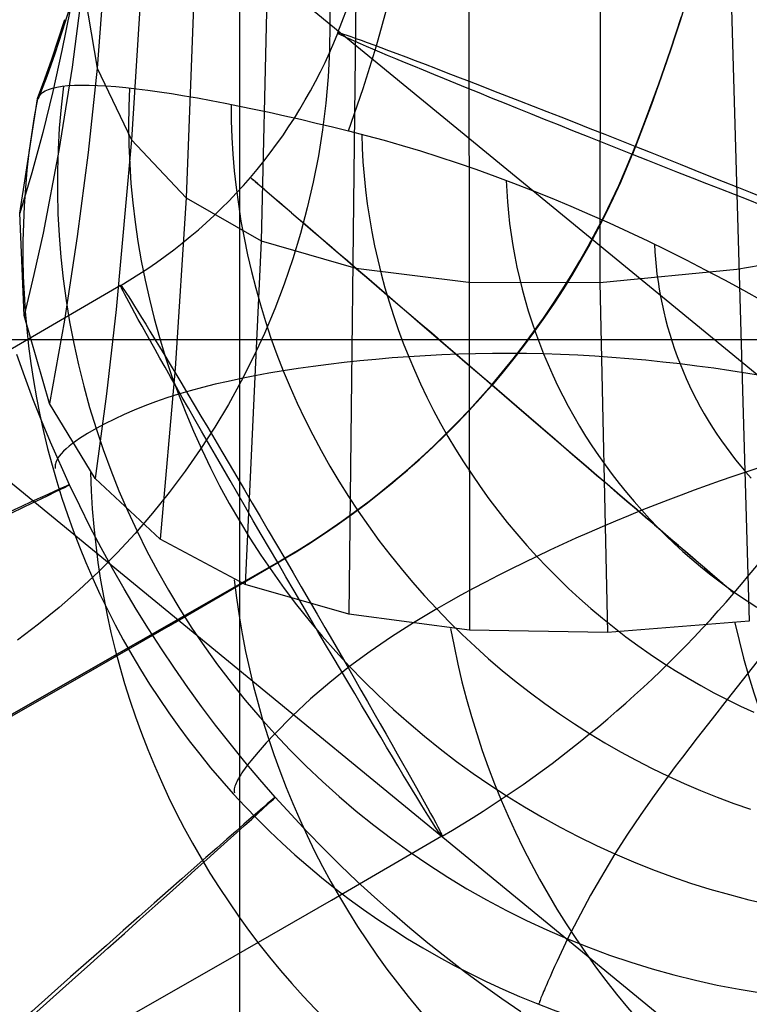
# Model space of a CAD drawing. Extents: x -919 to -345, y -585 to -19.
# Tile 68 of 123: x -399 to -388, y -502 to -486. Entities that reach past the tile are written whole.
import ezdxf

# ---------------------------------------------------------------- set-up
doc = ezdxf.new("R2010")
doc.units = 0
for name, color, linetype in [('GAMBE', 13, 'CONTINUOUS'), ('IMBOTT_SEDU', 139, 'CONTINUOUS'), ('SCHIUMATO', 84, 'CONTINUOUS'), ('TELAIO', 3, 'CONTINUOUS')]:
    doc.layers.add(name, color=color, linetype=linetype)

msp = doc.modelspace()

# ---------------------------------------------------------------- linework, layer by layer
at = {"layer": 'GAMBE'}
for p, q in [((-395.939, -508.851, -455.562), (-395.939, -473.818, -455.562)), ((-394.526, -475.332, -248.324), (-394.528, -486.377, -248.324)), ((-407.28, -475.912, -41.086), (-381.776, -496.842, -455.562)), ((-410.761, -484.357, -41.086), (-385.257, -505.286, -455.562)), ((-394.528, -486.377, -248.324), (-394.535, -486.793, -248.324)), ((-394.535, -486.793, -248.324), (-394.557, -487.209, -248.324)), ((-394.557, -487.209, -248.324), (-394.593, -487.624, -248.324)), ((-394.593, -487.624, -248.324), (-394.644, -488.038, -248.324)), ((-394.644, -488.038, -248.324), (-394.709, -488.449, -248.324)), ((-394.709, -488.449, -248.324), (-394.788, -488.858, -248.324)), ((-394.788, -488.858, -248.324), (-394.882, -489.264, -248.324)), ((-394.882, -489.264, -248.324), (-394.989, -489.666, -248.324)), ((-394.989, -489.666, -248.324), (-395.11, -490.065, -248.324)), ((-395.11, -490.065, -248.324), (-395.246, -490.459, -248.324)), ((-395.246, -490.459, -248.324), (-395.394, -490.848, -248.324)), ((-395.394, -490.848, -248.324), (-395.556, -491.232, -248.324)), ((-381.775, -491.334, -455.562), (-410.103, -491.334, -455.562)), ((-395.556, -491.232, -248.324), (-395.732, -491.609, -248.324)), ((-395.732, -491.609, -248.324), (-395.92, -491.981, -248.324)), ((-395.92, -491.981, -248.324), (-396.121, -492.346, -248.324)), ((-396.121, -492.346, -248.324), (-396.335, -492.703, -248.324)), ((-396.335, -492.703, -248.324), (-396.561, -493.053, -248.324)), ((-396.561, -493.053, -248.324), (-396.799, -493.395, -248.324)), ((-396.799, -493.395, -248.324), (-397.049, -493.728, -248.324)), ((-397.049, -493.728, -248.324), (-397.31, -494.053, -248.324)), ((-397.31, -494.053, -248.324), (-397.582, -494.368, -248.324)), ((-397.582, -494.368, -248.324), (-397.865, -494.674, -248.324)), ((-397.865, -494.674, -248.324), (-398.158, -494.969, -248.324)), ((-398.158, -494.969, -248.324), (-398.462, -495.255, -248.324)), ((-398.462, -495.255, -248.324), (-398.775, -495.529, -248.324)), ((-398.775, -495.529, -248.324), (-399.098, -495.793, -248.324)), ((-399.098, -495.793, -248.324), (-399.429, -496.045, -248.324))]:
    msp.add_line(p, q, dxfattribs=at)
at = {"layer": 'IMBOTT_SEDU'}
for p, q in [((-399.315, -491.916, -29.569), (-399.439, -491.564, -29.567)), ((-399.186, -492.261, -29.571), (-399.315, -491.916, -29.569)), ((-399.052, -492.6, -29.572), (-399.186, -492.261, -29.571)), ((-398.912, -492.937, -29.574), (-399.052, -492.6, -29.572)), ((-398.612, -493.605, -29.578), (-398.912, -492.937, -29.574)), ((-398.452, -493.939, -29.58), (-398.612, -493.605, -29.578)), ((-398.286, -494.269, -29.582), (-398.452, -493.939, -29.58)), ((-398.114, -494.596, -29.584), (-398.286, -494.269, -29.582)), ((-397.937, -494.919, -29.586), (-398.114, -494.596, -29.584)), ((-397.754, -495.239, -29.588), (-397.937, -494.919, -29.586)), ((-397.565, -495.556, -29.59), (-397.754, -495.239, -29.588)), ((-397.371, -495.868, -29.592), (-397.565, -495.556, -29.59)), ((-397.172, -496.177, -29.594), (-397.371, -495.868, -29.592)), ((-396.967, -496.482, -29.596), (-397.172, -496.177, -29.594)), ((-396.756, -496.784, -29.598), (-396.967, -496.482, -29.596)), ((-396.541, -497.081, -29.6), (-396.756, -496.784, -29.598)), ((-396.32, -497.374, -29.602), (-396.541, -497.081, -29.6)), ((-396.093, -497.664, -29.604), (-396.32, -497.374, -29.602)), ((-395.862, -497.949, -29.606), (-396.093, -497.664, -29.604)), ((-395.626, -498.23, -29.608), (-395.862, -497.949, -29.606)), ((-395.384, -498.507, -29.61), (-395.626, -498.23, -29.608)), ((-395.137, -498.779, -29.612), (-395.384, -498.507, -29.61)), ((-394.885, -499.048, -29.614), (-395.137, -498.779, -29.612)), ((-394.628, -499.312, -29.616), (-394.885, -499.048, -29.614)), ((-394.365, -499.571, -29.617), (-394.628, -499.312, -29.616)), ((-394.099, -499.826, -29.619), (-394.365, -499.571, -29.617)), ((-393.827, -500.076, -29.621), (-394.099, -499.826, -29.619)), ((-393.552, -500.321, -29.623), (-393.827, -500.076, -29.621)), ((-393.273, -500.56, -29.624), (-393.552, -500.321, -29.623)), ((-392.99, -500.794, -29.626), (-393.273, -500.56, -29.624)), ((-392.704, -501.022, -29.628), (-392.99, -500.794, -29.626)), ((-392.415, -501.244, -29.629), (-392.704, -501.022, -29.628)), ((-392.123, -501.459, -29.631), (-392.415, -501.244, -29.629)), ((-391.829, -501.669, -29.632), (-392.123, -501.459, -29.631)), ((-391.533, -501.872, -29.634), (-391.829, -501.669, -29.632))]:
    msp.add_line(p, q, dxfattribs=at)
at = {"layer": 'IMBOTT_SEDU', "extrusion": (-0.425021, 0.905181, 0.002076)}
msp.add_arc((591.844, -28.98, -277.445), 21.234, 123.5358, 236.5869, dxfattribs=at)
at = {"layer": 'IMBOTT_SEDU', "extrusion": (-0.664461, 0.74732, 0.002077)}
msp.add_arc((647.866, -29.394, -109.888), 21.148, 123.3204, 236.6131, dxfattribs=at)
at = {"layer": 'SCHIUMATO'}
for p, q in [((-390.202, -349.047, 107.49), (-390.291, -490.432, 107.456)), ((-392.537, -349.79, 91.716), (-392.337, -495.884, 91.649)), ((-394.043, -479.362, 75.818), (-394.231, -495.635, 75.808)), ((-396.577, -483.743, 44.072), (-396.78, -489.105, 44.067)), ((-395.478, -484.385, 59.951), (-395.605, -489.778, 59.947)), ((-397.974, -484.424, 12.286), (-398.181, -487.073, 12.282)), ((-388.269, -484.703, 121.832), (-387.949, -495.746, 121.826)), ((-397.472, -485.533, 28.179), (-397.638, -488.197, 28.176)), ((-398.404, -485.744, -3.601), (-398.573, -487.056, -3.604)), ((-398.404, -485.744, -3.601), (-398.181, -487.073, 12.282)), ((-393.798, -486.722, -44.467), (-393.608, -486.041, -44.48)), ((-398.604, -486.151, -19.699), (-398.732, -486.798, -19.701)), ((-398.614, -486.134, -35.78), (-398.726, -486.492, -35.78)), ((-398.89, -486.932, -35.778), (-398.687, -486.31, -35.776)), ((-398.726, -486.492, -35.78), (-398.844, -486.848, -35.78)), ((-394.007, -487.394, -44.453), (-393.798, -486.722, -44.467)), ((-398.844, -486.848, -35.78), (-398.969, -487.201, -35.78)), ((-398.732, -486.798, -19.701), (-398.874, -487.441, -19.703)), ((-399, -487.24, -35.779), (-398.89, -486.932, -35.778)), ((-398.573, -487.056, -3.604), (-398.779, -488.363, -3.608)), ((-398.181, -487.073, 12.282), (-398.322, -488.394, 12.279)), ((-398.181, -487.073, 12.282), (-397.638, -488.197, 28.176)), ((-399.115, -487.547, -35.78), (-399, -487.24, -35.779)), ((-398.969, -487.201, -35.78), (-399.102, -487.552, -35.78)), ((-398.637, -487.346, -38.607), (-398.536, -487.34, -38.92)), ((-398.536, -487.34, -38.92), (-398.425, -487.337, -39.23)), ((-398.425, -487.337, -39.23), (-398.305, -487.338, -39.537)), ((-398.305, -487.338, -39.537), (-398.175, -487.342, -39.842)), ((-398.175, -487.342, -39.842), (-398.035, -487.35, -40.142)), ((-399.088, -487.517, -36.09), (-399.066, -487.485, -36.402)), ((-399.066, -487.485, -36.402), (-399.034, -487.456, -36.715)), ((-399.034, -487.456, -36.715), (-398.992, -487.429, -37.03)), ((-398.874, -487.441, -19.703), (-399.031, -488.08, -19.704)), ((-398.992, -487.429, -37.03), (-398.941, -487.406, -37.346)), ((-398.941, -487.406, -37.346), (-398.88, -487.386, -37.662)), ((-398.88, -487.386, -37.662), (-398.809, -487.37, -37.978)), ((-398.809, -487.37, -37.978), (-398.728, -487.356, -38.293)), ((-398.708, -487.353, -38.396), (-398.745, -487.682, -38.427)), ((-398.728, -487.356, -38.293), (-398.637, -487.346, -38.607)), ((-398.035, -487.35, -40.142), (-397.886, -487.361, -40.439)), ((-397.886, -487.361, -40.439), (-397.728, -487.376, -40.73)), ((-397.728, -487.376, -40.73), (-397.561, -487.395, -41.017)), ((-397.673, -487.383, -40.841), (-397.683, -487.68, -40.861)), ((-397.561, -487.395, -41.017), (-397.386, -487.417, -41.297)), ((-397.386, -487.417, -41.297), (-397.202, -487.443, -41.572)), ((-397.202, -487.443, -41.572), (-397.01, -487.472, -41.84)), ((-397.01, -487.472, -41.84), (-396.811, -487.504, -42.102)), ((-394.234, -488.056, -44.439), (-394.007, -487.394, -44.453)), ((-399.392, -489.345, -19.708), (-399.117, -487.552, -35.78)), ((-399.117, -487.552, -35.78), (-399.115, -487.547, -35.78)), ((-399.102, -487.552, -35.78), (-399.088, -487.517, -36.09)), ((-396.811, -487.504, -42.102), (-396.604, -487.54, -42.356)), ((-396.604, -487.54, -42.356), (-396.391, -487.579, -42.602)), ((-396.391, -487.579, -42.602), (-396.171, -487.621, -42.841)), ((-396.171, -487.621, -42.841), (-395.946, -487.666, -43.072)), ((-396.076, -487.641, -42.946), (-396.074, -487.899, -42.959)), ((-398.745, -487.682, -38.427), (-398.773, -488.014, -38.458)), ((-397.683, -487.68, -40.861), (-397.686, -487.978, -40.882)), ((-395.946, -487.666, -43.072), (-395.714, -487.714, -43.294)), ((-395.714, -487.714, -43.294), (-395.478, -487.765, -43.507)), ((-395.478, -487.765, -43.507), (-395.236, -487.818, -43.712)), ((-396.074, -487.899, -42.959), (-396.065, -488.159, -42.972)), ((-395.236, -487.818, -43.712), (-394.991, -487.874, -43.907)), ((-394.991, -487.874, -43.907), (-394.742, -487.933, -44.094)), ((-394.742, -487.933, -44.094), (-394.489, -487.994, -44.271)), ((-399.031, -488.08, -19.704), (-399.203, -488.715, -19.706)), ((-398.773, -488.014, -38.458), (-398.792, -488.348, -38.489)), ((-397.686, -487.978, -40.882), (-397.681, -488.278, -40.902)), ((-394.489, -487.994, -44.271), (-394.234, -488.056, -44.439)), ((-394.234, -488.056, -44.439), (-393.957, -488.127, -44.612)), ((-394.028, -488.11, -44.571), (-394.021, -488.326, -44.579)), ((-397.638, -488.197, 28.176), (-397.879, -490.855, 28.172)), ((-397.638, -488.197, 28.176), (-396.78, -489.105, 44.067)), ((-396.065, -488.159, -42.972), (-396.049, -488.42, -42.984)), ((-393.957, -488.127, -44.612), (-393.677, -488.203, -44.78)), ((-393.677, -488.203, -44.78), (-393.394, -488.284, -44.943)), ((-398.779, -488.363, -3.608), (-399.028, -489.662, -3.611)), ((-398.792, -488.348, -38.489), (-398.802, -488.684, -38.52)), ((-398.322, -488.394, 12.279), (-398.491, -489.712, 12.277)), ((-397.681, -488.278, -40.902), (-397.668, -488.579, -40.923)), ((-396.049, -488.42, -42.984), (-396.027, -488.682, -42.997)), ((-394.021, -488.326, -44.579), (-394.009, -488.543, -44.587)), ((-393.394, -488.284, -44.943), (-393.109, -488.37, -45.102)), ((-393.109, -488.37, -45.102), (-392.82, -488.461, -45.255)), ((-394.009, -488.543, -44.587), (-393.991, -488.76, -44.595)), ((-392.82, -488.461, -45.255), (-392.53, -488.557, -45.402)), ((-392.53, -488.557, -45.402), (-392.237, -488.658, -45.544)), ((-399.203, -488.715, -19.706), (-399.392, -489.345, -19.708)), ((-398.802, -488.684, -38.52), (-398.802, -489.021, -38.551)), ((-397.668, -488.579, -40.923), (-397.648, -488.88, -40.943)), ((-396.027, -488.682, -42.997), (-395.999, -488.945, -43.009)), ((-392.237, -488.658, -45.544), (-391.943, -488.764, -45.68)), ((-397.648, -488.88, -40.943), (-397.619, -489.183, -40.963)), ((-393.991, -488.76, -44.595), (-393.968, -488.979, -44.602)), ((-391.943, -488.764, -45.68), (-391.646, -488.875, -45.811)), ((-391.762, -488.833, -45.762), (-391.754, -489.001, -45.767)), ((-391.646, -488.875, -45.811), (-391.348, -488.991, -45.935)), ((-398.802, -489.021, -38.551), (-398.793, -489.359, -38.582)), ((-395.999, -488.945, -43.009), (-395.964, -489.208, -43.022)), ((-393.968, -488.979, -44.602), (-393.941, -489.198, -44.61)), ((-391.754, -489.001, -45.767), (-391.743, -489.17, -45.772)), ((-391.348, -488.991, -45.935), (-391.049, -489.111, -46.054)), ((-397.619, -489.183, -40.963), (-397.583, -489.486, -40.984)), ((-396.78, -489.105, 44.067), (-396.954, -491.782, 44.065)), ((-396.78, -489.105, 44.067), (-395.605, -489.778, 59.947)), ((-391.743, -489.17, -45.772), (-391.728, -489.34, -45.777)), ((-391.049, -489.111, -46.054), (-390.749, -489.236, -46.166)), ((-399.324, -490.951, -3.615), (-399.392, -489.345, -19.708)), ((-395.964, -489.208, -43.022), (-395.923, -489.472, -43.034)), ((-393.941, -489.198, -44.61), (-393.907, -489.418, -44.618)), ((-391.728, -489.34, -45.777), (-391.708, -489.511, -45.782)), ((-390.749, -489.236, -46.166), (-390.448, -489.366, -46.271)), ((-398.793, -489.359, -38.582), (-398.775, -489.697, -38.613)), ((-397.583, -489.486, -40.984), (-397.539, -489.789, -41.004)), ((-395.923, -489.472, -43.034), (-395.875, -489.735, -43.046)), ((-393.907, -489.418, -44.618), (-393.869, -489.638, -44.625)), ((-390.448, -489.366, -46.271), (-390.147, -489.5, -46.37)), ((-390.147, -489.5, -46.37), (-389.845, -489.638, -46.463)), ((-393.869, -489.638, -44.625), (-393.826, -489.858, -44.633)), ((-391.708, -489.511, -45.782), (-391.685, -489.682, -45.787)), ((-389.845, -489.638, -46.463), (-389.543, -489.781, -46.549)), ((-399.028, -489.662, -3.611), (-399.17, -490.308, -3.613)), ((-398.775, -489.697, -38.613), (-398.748, -490.036, -38.643)), ((-398.491, -489.712, 12.277), (-398.692, -491.025, 12.275)), ((-397.539, -489.789, -41.004), (-397.487, -490.092, -41.023)), ((-395.875, -489.735, -43.046), (-395.82, -489.999, -43.058)), ((-395.605, -489.778, 59.947), (-395.857, -495.168, 59.944)), ((-395.605, -489.778, 59.947), (-394.122, -490.211, 75.811)), ((-391.685, -489.682, -45.787), (-391.659, -489.853, -45.791)), ((-389.543, -489.781, -46.549), (-389.242, -489.928, -46.629)), ((-388.145, -490.225, 121.829), (-385.76, -489.809, 136.162)), ((-393.826, -489.858, -44.633), (-393.777, -490.078, -44.64)), ((-391.659, -489.853, -45.791), (-391.628, -490.025, -45.796)), ((-389.434, -489.835, -46.579), (-389.429, -489.951, -46.582)), ((-389.429, -489.951, -46.582), (-389.421, -490.067, -46.585)), ((-389.242, -489.928, -46.629), (-388.94, -490.079, -46.701)), ((-398.748, -490.036, -38.643), (-398.711, -490.375, -38.674)), ((-397.487, -490.092, -41.023), (-397.427, -490.395, -41.043)), ((-395.82, -489.999, -43.058), (-395.76, -490.262, -43.07)), ((-393.777, -490.078, -44.64), (-393.723, -490.297, -44.647)), ((-391.628, -490.025, -45.796), (-391.593, -490.196, -45.801)), ((-389.421, -490.067, -46.585), (-389.41, -490.185, -46.587)), ((-388.94, -490.079, -46.701), (-388.64, -490.234, -46.767)), ((-395.76, -490.262, -43.07), (-395.692, -490.524, -43.081)), ((-394.122, -490.211, 75.811), (-392.352, -490.427, 91.652)), ((-391.593, -490.196, -45.801), (-391.554, -490.368, -45.805)), ((-390.291, -490.432, 107.456), (-388.145, -490.225, 121.829)), ((-389.41, -490.185, -46.587), (-389.397, -490.302, -46.59)), ((-388.64, -490.234, -46.767), (-388.34, -490.392, -46.826)), ((-399.17, -490.308, -3.613), (-399.324, -490.951, -3.615)), ((-398.711, -490.375, -38.674), (-398.666, -490.714, -38.704)), ((-397.427, -490.395, -41.043), (-397.359, -490.696, -41.062)), ((-393.723, -490.297, -44.647), (-393.664, -490.516, -44.654)), ((-392.352, -490.427, 91.652), (-390.291, -490.432, 107.456)), ((-391.554, -490.368, -45.805), (-391.512, -490.539, -45.809)), ((-389.397, -490.302, -46.59), (-389.381, -490.42, -46.593)), ((-389.381, -490.42, -46.593), (-389.363, -490.538, -46.595)), ((-388.34, -490.392, -46.826), (-388.041, -490.555, -46.878)), ((-395.692, -490.524, -43.081), (-395.618, -490.786, -43.092)), ((-393.664, -490.516, -44.654), (-393.6, -490.735, -44.66)), ((-391.512, -490.539, -45.809), (-391.466, -490.71, -45.814)), ((-390.291, -490.432, 107.456), (-390.171, -495.922, 107.454)), ((-389.363, -490.538, -46.595), (-389.342, -490.656, -46.598)), ((-388.041, -490.555, -46.878), (-387.744, -490.721, -46.923)), ((-398.666, -490.714, -38.704), (-398.611, -491.052, -38.734)), ((-397.359, -490.696, -41.062), (-397.284, -490.997, -41.081)), ((-393.6, -490.735, -44.66), (-393.531, -490.952, -44.667)), ((-391.466, -490.71, -45.814), (-391.416, -490.88, -45.818)), ((-389.342, -490.656, -46.598), (-389.318, -490.775, -46.6)), ((-397.879, -490.855, 28.172), (-398.033, -492.182, 28.171)), ((-395.618, -490.786, -43.092), (-395.538, -491.047, -43.103)), ((-391.416, -490.88, -45.818), (-391.361, -491.05, -45.821)), ((-389.318, -490.775, -46.6), (-389.292, -490.893, -46.603)), ((-389.292, -490.893, -46.603), (-389.263, -491.011, -46.605)), ((-398.927, -492.333, 12.273), (-399.324, -490.951, -3.615)), ((-398.692, -491.025, 12.275), (-398.927, -492.333, 12.273)), ((-397.284, -490.997, -41.081), (-397.201, -491.297, -41.099)), ((-395.538, -491.047, -43.103), (-395.452, -491.306, -43.114)), ((-393.531, -490.952, -44.667), (-393.456, -491.169, -44.673)), ((-389.263, -491.011, -46.605), (-389.232, -491.129, -46.607)), ((-398.611, -491.052, -38.734), (-398.546, -491.39, -38.764)), ((-393.456, -491.169, -44.673), (-393.376, -491.385, -44.679)), ((-391.361, -491.05, -45.821), (-391.303, -491.219, -45.825)), ((-389.232, -491.129, -46.607), (-389.198, -491.246, -46.609)), ((-397.201, -491.297, -41.099), (-397.11, -491.595, -41.118)), ((-395.452, -491.306, -43.114), (-395.358, -491.564, -43.124)), ((-391.303, -491.219, -45.825), (-391.242, -491.387, -45.828)), ((-389.198, -491.246, -46.609), (-389.161, -491.363, -46.611)), ((-398.546, -491.39, -38.764), (-398.473, -491.726, -38.793)), ((-393.376, -491.385, -44.679), (-393.291, -491.599, -44.685)), ((-391.242, -491.387, -45.828), (-391.176, -491.554, -45.832)), ((-389.161, -491.363, -46.611), (-389.122, -491.48, -46.613)), ((-389.122, -491.48, -46.613), (-389.081, -491.596, -46.615)), ((-397.11, -491.595, -41.118), (-397.011, -491.892, -41.135)), ((-395.358, -491.564, -43.124), (-395.259, -491.82, -43.134)), ((-394.057, -491.664, -44.154), (-394.306, -491.691, -43.964)), ((-393.805, -491.639, -44.337), (-394.057, -491.664, -44.154)), ((-393.549, -491.618, -44.514), (-393.805, -491.639, -44.337)), ((-393.291, -491.599, -44.685), (-393.549, -491.618, -44.514)), ((-393.032, -491.583, -44.849), (-393.291, -491.599, -44.685)), ((-393.291, -491.599, -44.685), (-393.201, -491.811, -44.69)), ((-392.77, -491.569, -45.007), (-393.032, -491.583, -44.849)), ((-392.507, -491.559, -45.159), (-392.77, -491.569, -45.007)), ((-392.242, -491.552, -45.305), (-392.507, -491.559, -45.159)), ((-391.977, -491.548, -45.445), (-392.242, -491.552, -45.305)), ((-391.71, -491.546, -45.579), (-391.977, -491.548, -45.445)), ((-391.443, -491.549, -45.708), (-391.71, -491.546, -45.579)), ((-391.176, -491.554, -45.832), (-391.443, -491.549, -45.708)), ((-390.908, -491.563, -45.95), (-391.176, -491.554, -45.832)), ((-391.176, -491.554, -45.832), (-391.106, -491.72, -45.835)), ((-390.641, -491.575, -46.062), (-390.908, -491.563, -45.95)), ((-390.373, -491.59, -46.169), (-390.641, -491.575, -46.062)), ((-390.105, -491.608, -46.27), (-390.373, -491.59, -46.169)), ((-389.838, -491.629, -46.366), (-390.105, -491.608, -46.27)), ((-389.57, -491.654, -46.455), (-389.838, -491.629, -46.366)), ((-389.303, -491.681, -46.539), (-389.57, -491.654, -46.455)), ((-389.081, -491.596, -46.615), (-389.036, -491.711, -46.616)), ((-398.473, -491.726, -38.793), (-398.39, -492.06, -38.822)), ((-396.954, -491.782, 44.065), (-397.188, -494.457, 44.063)), ((-395.259, -491.82, -43.134), (-395.484, -491.858, -42.908)), ((-395.028, -491.785, -43.352), (-395.259, -491.82, -43.134)), ((-395.259, -491.82, -43.134), (-395.153, -492.075, -43.143)), ((-394.792, -491.751, -43.563), (-395.028, -491.785, -43.352)), ((-394.551, -491.72, -43.767), (-394.792, -491.751, -43.563)), ((-394.306, -491.691, -43.964), (-394.551, -491.72, -43.767)), ((-393.201, -491.811, -44.69), (-393.106, -492.022, -44.695)), ((-391.106, -491.72, -45.835), (-391.033, -491.885, -45.837)), ((-389.036, -491.711, -46.616), (-389.303, -491.681, -46.539)), ((-388.77, -491.744, -46.688), (-389.036, -491.711, -46.616)), ((-389.036, -491.711, -46.616), (-388.989, -491.825, -46.618)), ((-388.504, -491.779, -46.753), (-388.77, -491.744, -46.688)), ((-388.238, -491.818, -46.811), (-388.504, -491.779, -46.753)), ((-387.974, -491.859, -46.864), (-388.238, -491.818, -46.811)), ((-397.011, -491.892, -41.135), (-396.905, -492.186, -41.153)), ((-395.917, -491.939, -42.436), (-396.126, -491.984, -42.191)), ((-395.703, -491.898, -42.676), (-395.917, -491.939, -42.436)), ((-395.484, -491.858, -42.908), (-395.703, -491.898, -42.676)), ((-391.033, -491.885, -45.837), (-390.956, -492.048, -45.84)), ((-388.989, -491.825, -46.618), (-388.94, -491.939, -46.619)), ((-388.94, -491.939, -46.619), (-388.888, -492.052, -46.62)), ((-387.71, -491.902, -46.91), (-387.974, -491.859, -46.864)), ((-398.39, -492.06, -38.822), (-398.298, -492.393, -38.851)), ((-396.526, -492.079, -41.682), (-396.718, -492.131, -41.42)), ((-396.329, -492.03, -41.939), (-396.526, -492.079, -41.682)), ((-396.126, -491.984, -42.191), (-396.329, -492.03, -41.939)), ((-395.153, -492.075, -43.143), (-395.04, -492.327, -43.153)), ((-393.106, -492.022, -44.695), (-393.006, -492.231, -44.7)), ((-390.956, -492.048, -45.84), (-390.875, -492.21, -45.842)), ((-388.888, -492.052, -46.62), (-388.834, -492.164, -46.621)), ((-398.033, -492.182, 28.171), (-398.211, -493.506, 28.169)), ((-397.086, -492.244, -40.881), (-397.262, -492.305, -40.606)), ((-396.905, -492.186, -41.153), (-397.086, -492.244, -40.881)), ((-396.718, -492.131, -41.42), (-396.905, -492.186, -41.153)), ((-396.905, -492.186, -41.153), (-396.79, -492.478, -41.17)), ((-393.006, -492.231, -44.7), (-392.901, -492.439, -44.704)), ((-390.875, -492.21, -45.842), (-390.79, -492.371, -45.844)), ((-388.834, -492.164, -46.621), (-388.777, -492.275, -46.622)), ((-388.777, -492.275, -46.622), (-388.718, -492.384, -46.623)), ((-398.211, -493.506, 28.169), (-398.927, -492.333, 12.273)), ((-398.298, -492.393, -38.851), (-398.196, -492.724, -38.879)), ((-397.597, -492.435, -40.043), (-397.756, -492.503, -39.757)), ((-397.432, -492.368, -40.326), (-397.597, -492.435, -40.043)), ((-397.262, -492.305, -40.606), (-397.432, -492.368, -40.326)), ((-395.04, -492.327, -43.153), (-394.922, -492.577, -43.161)), ((-392.901, -492.439, -44.704), (-392.791, -492.644, -44.708)), ((-390.79, -492.371, -45.844), (-390.702, -492.529, -45.846)), ((-388.718, -492.384, -46.623), (-388.656, -492.493, -46.623)), ((-397.909, -492.575, -39.467), (-398.056, -492.648, -39.174)), ((-397.756, -492.503, -39.757), (-397.909, -492.575, -39.467)), ((-396.79, -492.478, -41.17), (-396.668, -492.768, -41.186)), ((-394.922, -492.577, -43.161), (-394.797, -492.825, -43.17)), ((-390.702, -492.529, -45.846), (-390.611, -492.686, -45.847)), ((-388.656, -492.493, -46.623), (-388.592, -492.6, -46.623)), ((-398.196, -492.724, -38.879), (-398.33, -492.801, -38.581)), ((-398.056, -492.648, -39.174), (-398.196, -492.724, -38.879)), ((-398.196, -492.724, -38.879), (-398.086, -493.052, -38.906)), ((-392.791, -492.644, -44.708), (-392.676, -492.847, -44.712)), ((-390.611, -492.686, -45.847), (-390.516, -492.842, -45.849)), ((-388.592, -492.6, -46.623), (-388.526, -492.707, -46.623)), ((-388.526, -492.707, -46.623), (-388.458, -492.811, -46.623)), ((-398.455, -492.881, -38.28), (-398.512, -492.92, -38.129)), ((-398.33, -492.801, -38.581), (-398.455, -492.881, -38.28)), ((-396.668, -492.768, -41.186), (-396.539, -493.055, -41.202)), ((-394.797, -492.825, -43.17), (-394.666, -493.07, -43.177)), ((-392.676, -492.847, -44.712), (-392.557, -493.048, -44.715)), ((-390.516, -492.842, -45.849), (-390.417, -492.995, -45.849)), ((-388.458, -492.811, -46.623), (-388.387, -492.915, -46.623)), ((-398.664, -493.041, -37.671), (-398.706, -493.081, -37.517)), ((-398.617, -493.001, -37.824), (-398.664, -493.041, -37.671)), ((-398.567, -492.961, -37.977), (-398.617, -493.001, -37.824)), ((-398.512, -492.92, -38.129), (-398.567, -492.961, -37.977)), ((-398.086, -493.052, -38.906), (-397.966, -493.377, -38.934)), ((-396.539, -493.055, -41.202), (-396.402, -493.339, -41.217)), ((-392.557, -493.048, -44.715), (-392.433, -493.246, -44.718)), ((-390.417, -492.995, -45.849), (-390.315, -493.146, -45.85)), ((-388.387, -492.915, -46.623), (-388.314, -493.017, -46.622)), ((-388.314, -493.017, -46.622), (-388.24, -493.117, -46.621)), ((-398.8, -493.2, -37.052), (-398.81, -493.219, -36.974)), ((-398.788, -493.18, -37.13), (-398.8, -493.2, -37.052)), ((-398.774, -493.16, -37.208), (-398.788, -493.18, -37.13)), ((-398.742, -493.121, -37.363), (-398.774, -493.16, -37.208)), ((-398.706, -493.081, -37.517), (-398.742, -493.121, -37.363)), ((-394.666, -493.07, -43.177), (-394.529, -493.312, -43.185)), ((-390.315, -493.146, -45.85), (-390.21, -493.296, -45.85)), ((-388.24, -493.117, -46.621), (-388.163, -493.216, -46.62)), ((-398.839, -493.315, -36.581), (-398.84, -493.334, -36.501)), ((-398.84, -493.334, -36.501), (-398.839, -493.353, -36.422)), ((-398.837, -493.296, -36.659), (-398.839, -493.315, -36.581)), ((-398.833, -493.277, -36.738), (-398.837, -493.296, -36.659)), ((-398.827, -493.258, -36.817), (-398.833, -493.277, -36.738)), ((-398.82, -493.239, -36.895), (-398.827, -493.258, -36.817)), ((-398.81, -493.219, -36.974), (-398.82, -493.239, -36.895)), ((-396.402, -493.339, -41.217), (-396.258, -493.621, -41.232)), ((-394.529, -493.312, -43.185), (-394.386, -493.552, -43.192)), ((-392.433, -493.246, -44.718), (-392.304, -493.442, -44.72)), ((-390.21, -493.296, -45.85), (-390.102, -493.443, -45.85)), ((-388.163, -493.216, -46.62), (-388.084, -493.313, -46.619)), ((-388.084, -493.313, -46.619), (-388.003, -493.408, -46.617)), ((-387.801, -493.342, -46.687), (-388.003, -493.408, -46.617)), ((-397.188, -494.457, 44.063), (-398.211, -493.506, 28.169)), ((-397.966, -493.377, -38.934), (-397.837, -493.7, -38.96)), ((-392.304, -493.442, -44.72), (-392.171, -493.635, -44.722)), ((-390.102, -493.443, -45.85), (-389.99, -493.587, -45.85)), ((-388.205, -493.477, -46.541), (-388.408, -493.547, -46.458)), ((-388.003, -493.408, -46.617), (-388.205, -493.477, -46.541)), ((-388.003, -493.408, -46.617), (-387.92, -493.502, -46.615)), ((-396.258, -493.621, -41.232), (-396.106, -493.899, -41.247)), ((-394.386, -493.552, -43.192), (-394.238, -493.789, -43.198)), ((-392.171, -493.635, -44.722), (-392.034, -493.825, -44.724)), ((-389.99, -493.587, -45.85), (-389.875, -493.73, -45.849)), ((-388.612, -493.619, -46.37), (-388.816, -493.692, -46.277)), ((-388.408, -493.547, -46.458), (-388.612, -493.619, -46.37)), ((-397.837, -493.7, -38.96), (-397.699, -494.019, -38.986)), ((-394.238, -493.789, -43.198), (-394.083, -494.022, -43.204)), ((-392.034, -493.825, -44.724), (-391.892, -494.012, -44.725)), ((-389.875, -493.73, -45.849), (-389.757, -493.87, -45.848)), ((-389.02, -493.768, -46.177), (-389.225, -493.846, -46.072)), ((-388.816, -493.692, -46.277), (-389.02, -493.768, -46.177)), ((-396.106, -493.899, -41.247), (-395.948, -494.173, -41.26)), ((-389.757, -493.87, -45.848), (-389.637, -494.007, -45.846)), ((-389.431, -493.925, -45.962), (-389.637, -494.007, -45.846)), ((-389.225, -493.846, -46.072), (-389.431, -493.925, -45.962)), ((-397.699, -494.019, -38.986), (-397.552, -494.335, -39.012)), ((-394.083, -494.022, -43.204), (-393.924, -494.252, -43.209)), ((-391.892, -494.012, -44.725), (-391.746, -494.197, -44.726)), ((-389.843, -494.091, -45.725), (-390.049, -494.176, -45.599)), ((-389.637, -494.007, -45.846), (-389.843, -494.091, -45.725)), ((-389.637, -494.007, -45.846), (-389.513, -494.142, -45.844)), ((-395.948, -494.173, -41.26), (-395.782, -494.444, -41.274)), ((-393.924, -494.252, -43.209), (-393.758, -494.478, -43.214)), ((-391.746, -494.197, -44.726), (-391.596, -494.378, -44.726)), ((-390.256, -494.264, -45.467), (-390.462, -494.354, -45.33)), ((-390.049, -494.176, -45.599), (-390.256, -494.264, -45.467)), ((-389.513, -494.142, -45.844), (-389.386, -494.274, -45.842)), ((-389.386, -494.274, -45.842), (-389.257, -494.403, -45.839)), ((-397.552, -494.335, -39.012), (-397.397, -494.647, -39.036)), ((-395.782, -494.444, -41.274), (-395.609, -494.711, -41.286)), ((-391.596, -494.378, -44.726), (-391.441, -494.556, -44.725)), ((-390.668, -494.445, -45.187), (-390.874, -494.538, -45.038)), ((-390.462, -494.354, -45.33), (-390.668, -494.445, -45.187)), ((-389.257, -494.403, -45.839), (-389.125, -494.529, -45.836)), ((-395.857, -495.168, 59.944), (-397.188, -494.457, 44.063)), ((-393.758, -494.478, -43.214), (-393.587, -494.701, -43.219)), ((-391.441, -494.556, -44.725), (-391.283, -494.73, -44.725)), ((-390.874, -494.538, -45.038), (-391.079, -494.633, -44.884)), ((-389.125, -494.529, -45.836), (-388.99, -494.652, -45.833)), ((-397.397, -494.647, -39.036), (-397.233, -494.955, -39.061)), ((-395.609, -494.711, -41.286), (-395.43, -494.974, -41.298)), ((-393.587, -494.701, -43.219), (-393.411, -494.92, -43.222)), ((-391.283, -494.73, -44.725), (-391.486, -494.828, -44.559)), ((-391.079, -494.633, -44.884), (-391.283, -494.73, -44.725)), ((-391.283, -494.73, -44.725), (-391.121, -494.901, -44.724)), ((-388.99, -494.652, -45.833), (-388.853, -494.772, -45.829)), ((-391.486, -494.828, -44.559), (-391.688, -494.928, -44.388)), ((-391.121, -494.901, -44.724), (-390.955, -495.068, -44.722)), ((-388.853, -494.772, -45.829), (-388.713, -494.89, -45.824)), ((-388.713, -494.89, -45.824), (-388.571, -495.004, -45.82)), ((-397.233, -494.955, -39.061), (-397.061, -495.259, -39.084)), ((-395.43, -494.974, -41.298), (-395.244, -495.233, -41.309)), ((-393.411, -494.92, -43.222), (-393.23, -495.135, -43.225)), ((-391.888, -495.029, -44.21), (-392.087, -495.132, -44.027)), ((-391.688, -494.928, -44.388), (-391.888, -495.029, -44.21)), ((-388.571, -495.004, -45.82), (-388.427, -495.114, -45.815)), ((-394.231, -495.635, 75.808), (-395.857, -495.168, 59.944)), ((-393.23, -495.135, -43.225), (-393.043, -495.346, -43.228)), ((-392.087, -495.132, -44.027), (-392.282, -495.235, -43.837)), ((-390.955, -495.068, -44.722), (-390.785, -495.231, -44.719)), ((-388.427, -495.114, -45.815), (-388.281, -495.222, -45.809)), ((-397.061, -495.259, -39.084), (-396.88, -495.559, -39.107)), ((-395.244, -495.233, -41.309), (-395.052, -495.487, -41.32)), ((-393.043, -495.346, -43.228), (-392.852, -495.553, -43.23)), ((-392.475, -495.34, -43.641), (-392.665, -495.446, -43.439)), ((-392.282, -495.235, -43.837), (-392.475, -495.34, -43.641)), ((-390.785, -495.231, -44.719), (-390.611, -495.391, -44.717)), ((-388.281, -495.222, -45.809), (-388.133, -495.326, -45.803)), ((-388.133, -495.326, -45.803), (-387.982, -495.427, -45.797)), ((-395.052, -495.487, -41.32), (-394.853, -495.737, -41.33)), ((-392.665, -495.446, -43.439), (-392.852, -495.553, -43.23)), ((-390.611, -495.391, -44.717), (-390.435, -495.546, -44.713)), ((-387.982, -495.427, -45.797), (-387.83, -495.524, -45.79)), ((-396.88, -495.559, -39.107), (-396.691, -495.854, -39.129)), ((-392.337, -495.884, 91.649), (-394.231, -495.635, 75.808)), ((-393.035, -495.66, -43.015), (-393.214, -495.769, -42.793)), ((-392.852, -495.553, -43.23), (-393.035, -495.66, -43.015)), ((-392.852, -495.553, -43.23), (-392.656, -495.755, -43.231)), ((-390.435, -495.546, -44.713), (-390.254, -495.698, -44.71)), ((-394.853, -495.737, -41.33), (-394.648, -495.982, -41.339)), ((-393.214, -495.769, -42.793), (-393.39, -495.879, -42.566)), ((-392.656, -495.755, -43.231), (-392.454, -495.953, -43.232)), ((-390.254, -495.698, -44.71), (-390.071, -495.846, -44.705)), ((-387.949, -495.746, 121.826), (-390.171, -495.922, 107.454)), ((-396.691, -495.854, -39.129), (-396.495, -496.144, -39.15)), ((-394.648, -495.982, -41.339), (-394.437, -496.222, -41.348)), ((-393.39, -495.879, -42.566), (-393.562, -495.991, -42.333)), ((-392.454, -495.953, -43.232), (-392.249, -496.145, -43.232)), ((-390.171, -495.922, 107.454), (-392.337, -495.884, 91.649)), ((-390.071, -495.846, -44.705), (-389.885, -495.989, -44.7)), ((-389.885, -495.989, -44.7), (-389.695, -496.128, -44.695)), ((-396.495, -496.144, -39.15), (-396.29, -496.429, -39.17)), ((-393.562, -495.991, -42.333), (-393.897, -496.219, -41.853)), ((-389.695, -496.128, -44.695), (-389.503, -496.263, -44.689)), ((-394.437, -496.222, -41.348), (-394.219, -496.457, -41.355)), ((-393.897, -496.219, -41.853), (-394.219, -496.457, -41.355)), ((-392.249, -496.145, -43.232), (-392.038, -496.334, -43.231)), ((-389.503, -496.263, -44.689), (-389.308, -496.393, -44.682)), ((-396.29, -496.429, -39.17), (-396.077, -496.709, -39.19)), ((-392.038, -496.334, -43.231), (-391.824, -496.517, -43.23)), ((-389.308, -496.393, -44.682), (-389.11, -496.519, -44.675)), ((-387.826, -496.38, -45.245), (-388.061, -496.676, -44.953)), ((-394.219, -496.457, -41.355), (-394.53, -496.706, -40.844)), ((-394.219, -496.457, -41.355), (-393.996, -496.687, -41.362)), ((-391.824, -496.517, -43.23), (-391.605, -496.695, -43.228)), ((-389.11, -496.519, -44.675), (-388.91, -496.64, -44.667)), ((-396.077, -496.709, -39.19), (-395.857, -496.983, -39.209)), ((-394.53, -496.706, -40.844), (-394.83, -496.965, -40.32)), ((-393.996, -496.687, -41.362), (-393.767, -496.911, -41.369)), ((-391.605, -496.695, -43.228), (-391.382, -496.868, -43.225)), ((-388.91, -496.64, -44.667), (-388.708, -496.756, -44.659)), ((-388.708, -496.756, -44.659), (-388.504, -496.868, -44.65)), ((-388.061, -496.676, -44.953), (-388.297, -496.975, -44.64)), ((-393.767, -496.911, -41.369), (-393.532, -497.129, -41.374)), ((-391.382, -496.868, -43.225), (-391.156, -497.036, -43.222)), ((-388.504, -496.868, -44.65), (-388.297, -496.975, -44.64)), ((-395.857, -496.983, -39.209), (-395.629, -497.251, -39.226)), ((-394.83, -496.965, -40.32), (-395.118, -497.234, -39.786)), ((-391.156, -497.036, -43.222), (-390.926, -497.198, -43.218)), ((-388.297, -496.975, -44.64), (-388.533, -497.275, -44.306)), ((-388.297, -496.975, -44.64), (-388.088, -497.076, -44.63)), ((-393.532, -497.129, -41.374), (-393.292, -497.342, -41.379)), ((-390.926, -497.198, -43.218), (-390.692, -497.355, -43.213)), ((-388.088, -497.076, -44.63), (-387.878, -497.173, -44.619)), ((-395.629, -497.251, -39.226), (-395.394, -497.513, -39.243)), ((-395.118, -497.234, -39.786), (-395.394, -497.513, -39.243)), ((-393.292, -497.342, -41.379), (-393.046, -497.549, -41.383)), ((-390.692, -497.355, -43.213), (-390.454, -497.507, -43.208)), ((-388.533, -497.275, -44.306), (-388.767, -497.575, -43.949)), ((-395.394, -497.513, -39.243), (-395.527, -497.656, -38.969)), ((-395.394, -497.513, -39.243), (-395.152, -497.769, -39.259)), ((-390.454, -497.507, -43.208), (-390.214, -497.653, -43.202)), ((-395.527, -497.656, -38.969), (-395.653, -497.798, -38.692)), ((-393.046, -497.549, -41.383), (-392.796, -497.749, -41.386)), ((-390.214, -497.653, -43.202), (-389.971, -497.793, -43.195)), ((-388.767, -497.575, -43.949), (-388.998, -497.877, -43.571)), ((-395.653, -497.798, -38.692), (-395.712, -497.867, -38.553)), ((-395.152, -497.769, -39.259), (-394.902, -498.018, -39.274)), ((-392.796, -497.749, -41.386), (-392.541, -497.944, -41.388)), ((-389.971, -497.793, -43.195), (-389.724, -497.927, -43.187)), ((-395.767, -497.935, -38.412), (-395.819, -498.001, -38.27)), ((-395.712, -497.867, -38.553), (-395.767, -497.935, -38.412)), ((-392.541, -497.944, -41.388), (-392.281, -498.132, -41.389)), ((-389.724, -497.927, -43.187), (-389.475, -498.055, -43.179)), ((-388.998, -497.877, -43.571), (-389.111, -498.027, -43.373)), ((-395.908, -498.126, -37.982), (-395.927, -498.155, -37.909)), ((-395.888, -498.095, -38.055), (-395.908, -498.126, -37.982)), ((-395.866, -498.065, -38.127), (-395.888, -498.095, -38.055)), ((-395.819, -498.001, -38.27), (-395.866, -498.065, -38.127)), ((-394.902, -498.018, -39.274), (-394.646, -498.261, -39.288)), ((-392.281, -498.132, -41.389), (-392.017, -498.314, -41.39)), ((-389.475, -498.055, -43.179), (-389.223, -498.177, -43.17)), ((-389.111, -498.027, -43.373), (-389.223, -498.177, -43.17)), ((-396, -498.287, -37.538), (-396.01, -498.311, -37.462)), ((-395.989, -498.263, -37.613), (-396, -498.287, -37.538)), ((-395.976, -498.237, -37.688), (-395.989, -498.263, -37.613)), ((-395.961, -498.211, -37.762), (-395.976, -498.237, -37.688)), ((-395.945, -498.183, -37.836), (-395.961, -498.211, -37.762)), ((-395.927, -498.155, -37.909), (-395.945, -498.183, -37.836)), ((-394.646, -498.261, -39.288), (-394.383, -498.497, -39.301)), ((-389.223, -498.177, -43.17), (-389.441, -498.477, -42.747)), ((-389.223, -498.177, -43.17), (-388.969, -498.293, -43.16)), ((-388.969, -498.293, -43.16), (-388.712, -498.403, -43.149)), ((-396.027, -498.373, -37.232), (-396.029, -498.392, -37.154)), ((-396.029, -498.392, -37.154), (-396.029, -498.409, -37.076)), ((-396.029, -498.409, -37.076), (-396.027, -498.424, -36.997)), ((-396.024, -498.354, -37.31), (-396.027, -498.373, -37.232)), ((-396.027, -498.424, -36.997), (-396.022, -498.438, -36.918)), ((-396.018, -498.333, -37.386), (-396.024, -498.354, -37.31)), ((-396.01, -498.311, -37.462), (-396.018, -498.333, -37.386)), ((-392.017, -498.314, -41.39), (-391.748, -498.489, -41.389)), ((-388.712, -498.403, -43.149), (-388.454, -498.506, -43.138)), ((-394.383, -498.497, -39.301), (-394.114, -498.726, -39.313)), ((-391.748, -498.489, -41.389), (-391.475, -498.658, -41.388)), ((-389.441, -498.477, -42.747), (-389.653, -498.779, -42.304)), ((-388.454, -498.506, -43.138), (-388.193, -498.603, -43.126)), ((-388.193, -498.603, -43.126), (-387.931, -498.694, -43.113)), ((-394.114, -498.726, -39.313), (-393.838, -498.947, -39.324)), ((-391.475, -498.658, -41.388), (-391.199, -498.819, -41.386)), ((-391.199, -498.819, -41.386), (-390.918, -498.974, -41.383)), ((-389.653, -498.779, -42.304), (-389.858, -499.084, -41.844)), ((-393.838, -498.947, -39.324), (-393.557, -499.161, -39.334)), ((-390.918, -498.974, -41.383), (-390.635, -499.122, -41.379)), ((-393.557, -499.161, -39.334), (-393.27, -499.368, -39.343)), ((-390.635, -499.122, -41.379), (-390.347, -499.262, -41.375)), ((-389.858, -499.084, -41.844), (-390.057, -499.395, -41.369)), ((-393.27, -499.368, -39.343), (-392.978, -499.567, -39.35)), ((-390.347, -499.262, -41.375), (-390.057, -499.395, -41.369)), ((-390.057, -499.395, -41.369), (-390.44, -500.043, -40.387)), ((-390.057, -499.395, -41.369), (-389.764, -499.521, -41.362)), ((-389.764, -499.521, -41.362), (-389.468, -499.638, -41.355)), ((-392.978, -499.567, -39.35), (-392.68, -499.758, -39.357)), ((-389.468, -499.638, -41.355), (-389.169, -499.749, -41.346)), ((-392.68, -499.758, -39.357), (-392.378, -499.941, -39.363)), ((-389.169, -499.749, -41.346), (-388.869, -499.852, -41.337)), ((-392.378, -499.941, -39.363), (-392.07, -500.115, -39.367)), ((-388.869, -499.852, -41.337), (-388.566, -499.947, -41.327)), ((-388.566, -499.947, -41.327), (-388.261, -500.034, -41.315)), ((-392.07, -500.115, -39.367), (-391.759, -500.282, -39.37)), ((-390.44, -500.043, -40.387), (-390.799, -500.728, -39.373)), ((-388.261, -500.034, -41.315), (-387.955, -500.114, -41.303)), ((-387.955, -500.114, -41.303), (-387.647, -500.186, -41.29)), ((-391.759, -500.282, -39.37), (-391.443, -500.439, -39.372)), ((-391.443, -500.439, -39.372), (-391.123, -500.588, -39.373)), ((-391.123, -500.588, -39.373), (-390.799, -500.728, -39.373)), ((-390.799, -500.728, -39.373), (-390.965, -501.078, -38.857)), ((-390.799, -500.728, -39.373), (-390.472, -500.859, -39.372)), ((-390.472, -500.859, -39.372), (-390.141, -500.981, -39.369)), ((-390.965, -501.078, -38.857), (-391.004, -501.162, -38.726)), ((-390.141, -500.981, -39.369), (-389.808, -501.094, -39.365)), ((-391.004, -501.162, -38.726), (-391.04, -501.243, -38.593)), ((-389.808, -501.094, -39.365), (-389.472, -501.197, -39.36)), ((-389.472, -501.197, -39.36), (-389.133, -501.291, -39.354)), ((-391.107, -501.394, -38.324), (-391.122, -501.429, -38.256)), ((-391.075, -501.321, -38.46), (-391.107, -501.394, -38.324)), ((-391.04, -501.243, -38.593), (-391.075, -501.321, -38.46)), ((-389.133, -501.291, -39.354), (-388.793, -501.376, -39.347)), ((-388.793, -501.376, -39.347), (-388.451, -501.452, -39.338)), ((-391.164, -501.526, -38.049), (-391.176, -501.555, -37.978)), ((-391.151, -501.495, -38.118), (-391.164, -501.526, -38.049)), ((-391.137, -501.463, -38.187), (-391.151, -501.495, -38.118)), ((-391.122, -501.429, -38.256), (-391.137, -501.463, -38.187)), ((-388.451, -501.452, -39.338), (-388.107, -501.518, -39.328)), ((-388.107, -501.518, -39.328), (-387.762, -501.575, -39.318)), ((-391.232, -501.694, -37.544), (-391.238, -501.71, -37.47)), ((-391.225, -501.676, -37.618), (-391.232, -501.694, -37.544)), ((-391.217, -501.655, -37.691), (-391.225, -501.676, -37.618)), ((-391.208, -501.633, -37.764), (-391.217, -501.655, -37.691)), ((-391.198, -501.609, -37.836), (-391.208, -501.633, -37.764)), ((-391.187, -501.583, -37.907), (-391.198, -501.609, -37.836)), ((-391.176, -501.555, -37.978), (-391.187, -501.583, -37.907)), ((-391.249, -501.745, -37.241), (-391.25, -501.748, -37.203)), ((-391.25, -501.748, -37.203), (-391.25, -501.751, -37.164)), ((-391.248, -501.74, -37.28), (-391.249, -501.745, -37.241)), ((-391.246, -501.735, -37.318), (-391.248, -501.74, -37.28)), ((-391.242, -501.724, -37.394), (-391.246, -501.735, -37.318)), ((-391.238, -501.71, -37.47), (-391.242, -501.724, -37.394))]:
    msp.add_line(p, q, dxfattribs=at)
at = {"layer": 'SCHIUMATO', "extrusion": (-0.025982, -0.111149, 0.993464)}
msp.add_arc((-264.92, -565.492, 29.015), 12.75, 182.2363, 340.691, dxfattribs=at)
at = {"layer": 'SCHIUMATO', "extrusion": (-1.09512e-05, -0.029797, 0.999556)}
msp.add_arc((-255.742, -58814.31, -21.232), 58325.938, 90.1406519, 90.14066723, dxfattribs=at)
at = {"layer": 'SCHIUMATO', "extrusion": (0.06003, -0.06635, 0.995989)}
msp.add_arc((-616.671, -104.135, 35.507), 12.743, 139.6412, 298.2206, dxfattribs=at)
at = {"layer": 'SCHIUMATO', "extrusion": (0.162324, 0.015171, 0.986621)}
msp.add_arc((-455.816, 433.843, 48.293), 12.742, 97.5851, 256.199, dxfattribs=at)
at = {"layer": 'SCHIUMATO', "extrusion": (0.097318, -0.038343, 0.994515)}
msp.add_arc((-599.796, 180.791, 38.213), 12.74, 118.1507, 276.7589, dxfattribs=at)
at = {"layer": 'SCHIUMATO', "extrusion": (0.131046, -0.012235, 0.991301)}
msp.add_arc((-526.777, 341.33, 43.162), 12.738, 105.6386, 264.2546, dxfattribs=at)
at = {"layer": 'TELAIO'}
for p, q in [((-388.841, -485.704, -41.064), (-389.054, -486.392, -41.057)), ((-394.194, -485.961, -36.042), (-394.408, -486.519, -36.033)), ((-389.013, -486.261, -38.59), (-389.185, -486.791, -38.59)), ((-389.013, -486.261, -33.59), (-389.185, -486.791, -33.59)), ((-389.185, -486.791, -36.09), (-389.013, -486.261, -36.09)), ((-389.054, -486.392, -41.057), (-389.282, -487.074, -41.05)), ((-389.024, -486.299, -31.058), (-389.247, -486.972, -31.05)), ((-389.185, -486.791, -38.59), (-389.367, -487.318, -38.59)), ((-389.185, -486.791, -33.59), (-389.367, -487.318, -33.59)), ((-389.367, -487.318, -36.09), (-389.185, -486.791, -36.09)), ((-389.247, -486.972, -31.05), (-389.485, -487.64, -31.042)), ((-389.282, -487.074, -41.05), (-389.525, -487.75, -41.042)), ((-389.367, -487.318, -38.59), (-389.559, -487.842, -38.59)), ((-389.367, -487.318, -33.59), (-389.559, -487.842, -33.59)), ((-389.559, -487.842, -36.09), (-389.367, -487.318, -36.09)), ((-389.485, -487.64, -31.042), (-389.736, -488.303, -31.034)), ((-389.525, -487.75, -41.042), (-389.783, -488.422, -41.033)), ((-389.559, -487.842, -38.59), (-389.76, -488.362, -38.59)), ((-389.559, -487.842, -33.59), (-389.76, -488.362, -33.59)), ((-389.76, -488.362, -36.09), (-389.559, -487.842, -36.09)), ((-389.76, -488.362, -38.59), (-389.863, -488.614, -38.59)), ((-389.76, -488.362, -33.59), (-389.863, -488.614, -33.59)), ((-389.863, -488.614, -36.09), (-389.76, -488.362, -36.09)), ((-389.76, -488.362, -38.59), (-389.76, -488.362, -33.59)), ((-389.863, -488.614, -38.59), (-389.971, -488.864, -38.59)), ((-389.863, -488.614, -33.59), (-389.971, -488.864, -33.59)), ((-389.971, -488.864, -36.09), (-389.863, -488.614, -36.09)), ((-389.971, -488.864, -38.59), (-390.084, -489.11, -38.59)), ((-389.971, -488.864, -33.59), (-390.084, -489.11, -33.59)), ((-390.084, -489.11, -36.09), (-389.971, -488.864, -36.09)), ((-390.084, -489.11, -38.59), (-390.202, -489.354, -38.59)), ((-390.084, -489.11, -33.59), (-390.202, -489.354, -33.59)), ((-390.202, -489.354, -36.09), (-390.084, -489.11, -36.09)), ((-390.202, -489.354, -38.59), (-390.325, -489.596, -38.59)), ((-390.202, -489.354, -33.59), (-390.325, -489.596, -33.59)), ((-390.325, -489.596, -36.09), (-390.202, -489.354, -36.09)), ((-390.325, -489.596, -38.59), (-390.453, -489.834, -38.59)), ((-390.325, -489.596, -33.59), (-390.453, -489.834, -33.59)), ((-390.453, -489.834, -36.09), (-390.325, -489.596, -36.09)), ((-390.453, -489.834, -38.59), (-390.586, -490.069, -38.59)), ((-390.453, -489.834, -33.59), (-390.586, -490.069, -33.59)), ((-390.586, -490.069, -36.09), (-390.453, -489.834, -36.09)), ((-390.586, -490.069, -38.59), (-390.723, -490.302, -38.59)), ((-390.586, -490.069, -33.59), (-390.723, -490.302, -33.59)), ((-390.723, -490.302, -36.09), (-390.586, -490.069, -36.09)), ((-390.723, -490.302, -38.59), (-390.865, -490.531, -38.59)), ((-390.723, -490.302, -33.59), (-390.865, -490.531, -33.59)), ((-390.865, -490.531, -36.09), (-390.723, -490.302, -36.09)), ((-390.865, -490.531, -38.59), (-391.012, -490.757, -38.59)), ((-390.865, -490.531, -33.59), (-391.012, -490.757, -33.59)), ((-391.012, -490.757, -36.09), (-390.865, -490.531, -36.09)), ((-391.012, -490.757, -38.59), (-391.163, -490.98, -38.59)), ((-391.012, -490.757, -33.59), (-391.163, -490.98, -33.59)), ((-391.163, -490.98, -36.09), (-391.012, -490.757, -36.09)), ((-391.163, -490.98, -38.59), (-391.319, -491.199, -38.59)), ((-391.163, -490.98, -33.59), (-391.319, -491.199, -33.59)), ((-391.319, -491.199, -36.09), (-391.163, -490.98, -36.09)), ((-391.319, -491.199, -38.59), (-391.479, -491.415, -38.59)), ((-391.319, -491.199, -33.59), (-391.479, -491.415, -33.59)), ((-391.479, -491.415, -36.09), (-391.319, -491.199, -36.09)), ((-391.479, -491.415, -38.59), (-391.643, -491.628, -38.59)), ((-391.479, -491.415, -33.59), (-391.643, -491.628, -33.59)), ((-391.643, -491.628, -36.09), (-391.479, -491.415, -36.09)), ((-391.643, -491.628, -38.59), (-391.812, -491.837, -38.59)), ((-391.643, -491.628, -33.59), (-391.812, -491.837, -33.59)), ((-391.812, -491.837, -36.09), (-391.643, -491.628, -36.09)), ((-391.812, -491.837, -38.59), (-391.985, -492.043, -38.59)), ((-391.812, -491.837, -33.59), (-391.985, -492.043, -33.59)), ((-391.985, -492.043, -36.09), (-391.812, -491.837, -36.09)), ((-391.985, -492.043, -38.59), (-392.163, -492.245, -38.59)), ((-391.985, -492.043, -33.59), (-392.163, -492.245, -33.59)), ((-392.163, -492.245, -36.09), (-391.985, -492.043, -36.09)), ((-392.163, -492.245, -38.59), (-392.344, -492.443, -38.59)), ((-392.163, -492.245, -33.59), (-392.344, -492.443, -33.59)), ((-392.344, -492.443, -36.09), (-392.163, -492.245, -36.09)), ((-392.344, -492.443, -38.59), (-392.53, -492.638, -38.59)), ((-392.344, -492.443, -33.59), (-392.53, -492.638, -33.59)), ((-392.53, -492.638, -36.09), (-392.344, -492.443, -36.09)), ((-392.53, -492.638, -38.59), (-392.72, -492.829, -38.59)), ((-392.53, -492.638, -33.59), (-392.72, -492.829, -33.59)), ((-392.72, -492.829, -36.09), (-392.53, -492.638, -36.09)), ((-392.72, -492.829, -38.59), (-392.913, -493.016, -38.59)), ((-392.72, -492.829, -33.59), (-392.913, -493.016, -33.59)), ((-392.913, -493.016, -36.09), (-392.72, -492.829, -36.09)), ((-392.913, -493.016, -38.59), (-393.111, -493.198, -38.59)), ((-392.913, -493.016, -33.59), (-393.111, -493.198, -33.59)), ((-393.111, -493.198, -36.09), (-392.913, -493.016, -36.09)), ((-393.111, -493.198, -38.59), (-393.312, -493.377, -38.59)), ((-393.111, -493.198, -33.59), (-393.312, -493.377, -33.59)), ((-393.312, -493.377, -36.09), (-393.111, -493.198, -36.09)), ((-393.312, -493.377, -38.59), (-393.518, -493.552, -38.59)), ((-393.312, -493.377, -33.59), (-393.518, -493.552, -33.59)), ((-393.518, -493.552, -36.09), (-393.312, -493.377, -36.09)), ((-393.518, -493.552, -38.59), (-393.727, -493.723, -38.59)), ((-393.518, -493.552, -33.59), (-393.727, -493.723, -33.59)), ((-393.727, -493.723, -36.09), (-393.518, -493.552, -36.09)), ((-393.727, -493.723, -38.59), (-393.939, -493.889, -38.59)), ((-393.727, -493.723, -33.59), (-393.939, -493.889, -33.59)), ((-393.939, -493.889, -36.09), (-393.727, -493.723, -36.09)), ((-393.939, -493.889, -38.59), (-394.156, -494.051, -38.59)), ((-393.939, -493.889, -33.59), (-394.156, -494.051, -33.59)), ((-394.156, -494.051, -36.09), (-393.939, -493.889, -36.09)), ((-394.156, -494.051, -38.59), (-394.376, -494.209, -38.59)), ((-394.156, -494.051, -33.59), (-394.376, -494.209, -33.59)), ((-394.376, -494.209, -36.09), (-394.156, -494.051, -36.09)), ((-394.376, -494.209, -38.59), (-394.599, -494.362, -38.59)), ((-394.376, -494.209, -33.59), (-394.599, -494.362, -33.59)), ((-394.599, -494.362, -36.09), (-394.376, -494.209, -36.09)), ((-394.599, -494.362, -38.59), (-394.826, -494.511, -38.59)), ((-394.599, -494.362, -33.59), (-394.826, -494.511, -33.59)), ((-394.826, -494.511, -36.09), (-394.599, -494.362, -36.09)), ((-394.826, -494.511, -38.59), (-395.057, -494.656, -38.59)), ((-394.826, -494.511, -33.59), (-395.057, -494.656, -33.59)), ((-395.057, -494.656, -36.09), (-394.826, -494.511, -36.09)), ((-395.057, -494.656, -38.59), (-395.291, -494.795, -38.59)), ((-395.057, -494.656, -33.59), (-395.291, -494.795, -33.59)), ((-395.291, -494.795, -36.09), (-395.057, -494.656, -36.09)), ((-395.291, -494.795, -38.59), (-403.35, -499.394, -38.59)), ((-395.291, -494.795, -33.59), (-403.35, -499.394, -33.59)), ((-403.35, -499.394, -36.09), (-395.291, -494.795, -36.09)), ((-395.291, -494.795, -38.59), (-395.291, -494.795, -33.59))]:
    msp.add_line(p, q, dxfattribs=at)
at = {"layer": 'TELAIO', "extrusion": (0.368619, 0.929493, -0.012762)}
msp.add_circle((182.275, -43.657, -597.142), 5, dxfattribs=at)
at = {"layer": 'TELAIO', "extrusion": (0.651819, 0.758374, 0.000759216)}
msp.add_circle((-23.451, -35.543, -628.684), 5, dxfattribs=at)
at = {"layer": 'TELAIO', "extrusion": (0.86363, 0.503964, 0.012763)}
msp.add_circle((-228.126, -28.547, -591.205), 5, dxfattribs=at)
at = {"layer": 'TELAIO', "extrusion": (-0.079063, 0.053574, 0.995429)}
msp.add_arc((625.736, -64.561, -30.75), 7.966, 64.2745, 102.5245, dxfattribs=at)
at = {"layer": 'TELAIO', "extrusion": (-0.047763, 0.032361, 0.998334)}
msp.add_arc((625.731, -63.139, -28.169), 12.992, 64.0828, 102.7596, dxfattribs=at)
at = {"layer": 'TELAIO', "extrusion": (-0.049862, 0.033788, 0.998184)}
msp.add_arc((625.735, -63.768, -38.025), 12.985, 64.6371, 102.2105, dxfattribs=at)
at = {"layer": 'TELAIO', "extrusion": (-0.035257, 0.023886, 0.999093)}
msp.add_arc((625.73, -62.945, -34.132), 17.998, 64.3792, 102.4761, dxfattribs=at)
at = {"layer": 'TELAIO', "extrusion": (5.35906e-08, 9.90635e-08, 1)}
msp.add_arc((-631.948, -89.428, -36.091), 464.392, 239.72309, 300.27691, dxfattribs=at)
at = {"layer": 'TELAIO', "extrusion": (-6.64039e-14, 1.50791e-09, 1)}
msp.add_arc((-631.948, -89.425, -41.09), 469.395, 239.71562, 300.28438, dxfattribs=at)
at = {"layer": 'TELAIO', "extrusion": (6.66106e-14, -1.50942e-09, 1)}
msp.add_arc((-631.948, -89.425, -31.09), 469.395, 239.73118, 300.26882, dxfattribs=at)
at = {"layer": 'TELAIO', "extrusion": (-5.24612e-08, -9.69779e-08, 1)}
msp.add_arc((-631.948, -89.422, -36.09), 474.398, 239.7237, 300.2763, dxfattribs=at)

doc.saveas('drawing.dxf')
